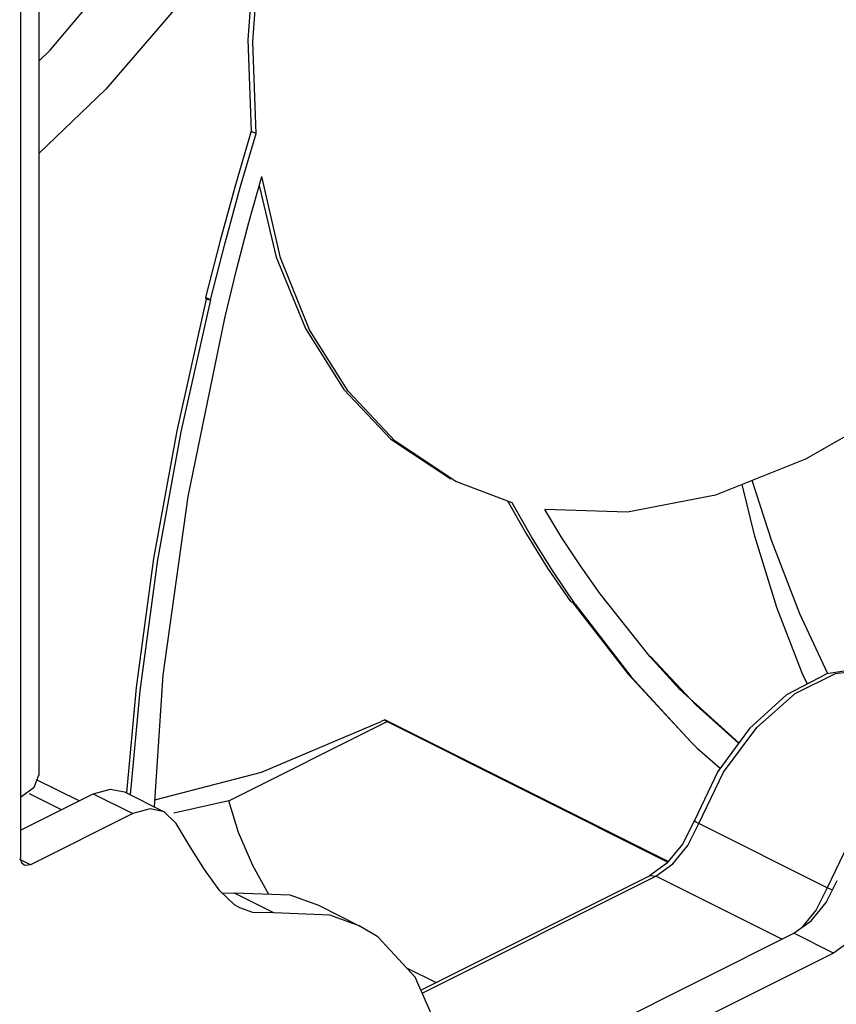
# Paper-space layout '005_EXP_CORICANT_PE_DRAWING_3_1' of a CAD drawing. Header units: millimetres. Extents: x 6 to 413, y 7 to 290.
# Tile 13 of 228: x 198.64 to 200.74, y 48.05 to 50.59. Entities that reach past the tile are written whole.
import ezdxf

# ---------------------------------------------------------------- set-up
doc = ezdxf.new("R2010")
doc.units = ezdxf.units.MM
doc.header["$LTSCALE"] = 23.1
for name, color, linetype in [('000_FAN_TRAY_L_R_SUB_AL_BL18', 7, 'CONTINUOUS'), ('FAN_TRAY_L_R_MP_BL13', 7, 'CONTINUOUS'), ('PF40281BX_Q600_S99_062819_BL17', 7, 'CONTINUOUS')]:
    doc.layers.add(name, color=color, linetype=linetype)

# ---------------------------------------------------------------- blocks, each defined once
blk = doc.blocks.new('FAN_TRAY_L_R_MP_BL13', base_point=(211.5998, 55.8142))
at = {"layer": 'FAN_TRAY_L_R_MP_BL13', "color": 3, "linetype": 'Continuous'}
for p, q in [((198.687, 52.4894), (198.687, 48.6391)), ((198.6396, 52.4321), (198.6396, 48.4259)), ((198.929, 48.5394), (198.665, 48.4075)), ((199.041, 48.5136), (199.0095, 48.5445)), ((198.643, 48.412), (198.6396, 48.4259)), ((198.649, 48.4065), (198.643, 48.412)), ((199.1915, 48.304), (199.1536, 48.34)), ((199.2046, 48.2966), (199.1915, 48.304)), ((199.4366, 48.2778), (199.2927, 48.2834)), ((199.513, 48.2504), (199.4366, 48.2778)), ((200.7355, 48.18), (200.0001, 47.8123))]:
    blk.add_line(p, q, dxfattribs=at)
at = {"layer": 'FAN_TRAY_L_R_MP_BL13', "color": 7, "linetype": 'Continuous'}
for p, q in [((198.6396, 48.4966), (198.8271, 48.5903)), ((198.8271, 48.5903), (198.929, 48.5394)), ((198.9076, 48.5954), (199.0095, 48.5445)), ((198.665, 48.4075), (198.6373, 48.4213)), ((199.1587, 48.3351), (199.1909, 48.3343)), ((199.3348, 48.3288), (199.1909, 48.3343)), ((199.2927, 48.2834), (199.1909, 48.3343)), ((199.4112, 48.3013), (199.3348, 48.3288)), ((199.4112, 48.3014), (199.513, 48.2505)), ((199.8983, 47.8633), (200.6337, 48.231)), ((200.7355, 48.18), (200.6337, 48.231))]:
    blk.add_line(p, q, dxfattribs=at)
at = {"layer": 'FAN_TRAY_L_R_MP_BL13', "color": 3, "linetype": 'Continuous'}
for points in [[(198.6396, 48.5818), (198.6747, 48.6081), (198.687, 48.6391)], [(199.0095, 48.5445), (198.9737, 48.5518), (198.929, 48.5394)], [(199.1536, 48.34), (199.1141, 48.3955), (199.0766, 48.4534), (199.041, 48.5136)], [(198.665, 48.4075), (198.6523, 48.4053), (198.649, 48.4065)], [(199.2927, 48.2834), (199.2388, 48.2848), (199.2046, 48.2966)], [(200.8184, 48.259), (200.7797, 48.2118), (200.7355, 48.18)], [(199.7203, 47.9735), (199.657, 48.1181), (199.5605, 48.2216), (199.513, 48.2504)]]:
    blk.add_lwpolyline(points, dxfattribs=at)
at = {"layer": 'FAN_TRAY_L_R_MP_BL13', "color": 7, "linetype": 'Continuous'}
for points in [[(198.8271, 48.5903), (198.8718, 48.6028), (198.9077, 48.5954)], [(200.6337, 48.231), (200.6779, 48.2627), (200.7165, 48.3099), (200.7449, 48.3666)]]:
    blk.add_lwpolyline(points, dxfattribs=at)
blk = doc.blocks.new('PF40281BX_Q600_S99_062819_BL17', base_point=(198.8814, 52.6431))
at = {"layer": 'PF40281BX_Q600_S99_062819_BL17', "color": 7, "linetype": 'Continuous'}
for p, q in [((199.2341, 50.2996), (199.2468, 50.2933)), ((199.2281, 50.0638), (199.2612, 50.1825)), ((199.1295, 49.8643), (199.1167, 49.8707)), ((199.1167, 49.8707), (199.1179, 49.8666)), ((199.1179, 49.8666), (199.1295, 49.8643)), ((199.9067, 49.3415), (199.7616, 49.3964)), ((200.263, 48.9437), (200.1343, 49.1063)), ((200.0699, 49.0799), (200.0572, 49.0863)), ((198.9379, 48.865), (198.9123, 48.5931)), ((198.9473, 48.8562), (198.9222, 48.5882)), ((199.1768, 48.5729), (199.5845, 48.7767)), ((199.5786, 48.7816), (199.5696, 48.7771)), ((200.3097, 48.4161), (199.5786, 48.7817)), ((199.5786, 48.7816), (199.5845, 48.7767)), ((199.5845, 48.7767), (200.3085, 48.4147)), ((200.3676, 48.7248), (200.3844, 48.7084)), ((200.3844, 48.7084), (200.4433, 48.6563)), ((199.1768, 48.5729), (199.0349, 48.5403)), ((199.6349, 48.1419), (199.7109, 48.1038))]:
    blk.add_line(p, q, dxfattribs=at)
for points in [[(199.56, 51.7834), (199.4533, 51.5555), (199.3585, 51.2981), (199.288, 51.0389), (199.2434, 50.7829), (199.2253, 50.5349), (199.2341, 50.2996)], [(199.2468, 50.2933), (199.238, 50.5298), (199.2564, 50.779), (199.3016, 51.0364), (199.3728, 51.2968), (199.4686, 51.5554)], [(198.687, 50.4799), (198.7158, 50.5082), (199.0082, 50.8563), (199.2755, 51.2385), (199.4428, 51.527)], [(199.2649, 50.9064), (199.1634, 50.7625), (198.8597, 50.4076), (198.687, 50.2424)], [(199.2341, 50.2996), (199.1933, 50.1609), (199.1542, 50.0179), (199.1167, 49.8707)], [(199.1295, 49.8643), (199.1669, 50.0116), (199.2061, 50.1546), (199.2468, 50.2933)], [(199.7616, 49.3964), (199.6056, 49.5001), (199.484, 49.6289), (199.3848, 49.7877), (199.3101, 49.9734), (199.2612, 50.1825)], [(199.2549, 50.1599), (199.2989, 49.9749), (199.3738, 49.7907), (199.4729, 49.6331), (199.5942, 49.5053), (199.7489, 49.4027)], [(199.1659, 49.8173), (199.1964, 49.9422), (199.2281, 50.0638)], [(199.1179, 49.8666), (199.0422, 49.5267), (198.9827, 49.1979), (198.9379, 48.865)], [(199.1295, 49.8643), (199.0532, 49.5246), (198.993, 49.1944), (198.9473, 48.8562)], [(198.9847, 48.5569), (199.0074, 48.897), (199.0714, 49.3578), (199.1659, 49.8173)], [(201.1363, 49.7891), (200.982, 49.6572), (200.8237, 49.5449), (200.6633, 49.4537)], [(200.6633, 49.4537), (200.431, 49.3608), (200.2048, 49.3172), (199.9909, 49.3238)], [(200.721, 48.9004), (200.6491, 49.0544), (200.5764, 49.2426), (200.5261, 49.3989)], [(200.6686, 48.8741), (200.6568, 48.8977), (200.5898, 49.0711), (200.5331, 49.2552), (200.4998, 49.3883)], [(199.8951, 49.3459), (199.9441, 49.2602), (199.9985, 49.1729), (200.0572, 49.0863)], [(200.0699, 49.0799), (200.0112, 49.1665), (199.9568, 49.2538), (199.9067, 49.3415)], [(200.1343, 49.1063), (200.0831, 49.1786), (200.0353, 49.2511), (199.9909, 49.3238)], [(200.0632, 49.0832), (200.2059, 48.8991), (200.3686, 48.7237)], [(200.0699, 49.0799), (200.2143, 48.892), (200.3676, 48.7248)], [(200.4916, 48.7223), (200.3385, 48.8609), (200.263, 48.9437)], [(200.4906, 48.721), (200.3815, 48.819), (200.2639, 48.9446)], [(198.9859, 48.5747), (199.2606, 48.6468), (199.5696, 48.7771)], [(199.2796, 48.3309), (199.2384, 48.4059), (199.2013, 48.4907), (199.1768, 48.5729)]]:
    blk.add_lwpolyline(points, dxfattribs=at)
blk = doc.blocks.new('000_FAN_TRAY_L_R_SUB_AL_BL18', base_point=(211.2732, 54.3192))
at = {"layer": '000_FAN_TRAY_L_R_SUB_AL_BL18', "color": 7, "linetype": 'Continuous'}
for p, q in [((200.3885, 48.5136), (200.4523, 48.6461)), ((198.7907, 48.5721), (198.681, 48.627)), ((198.7454, 48.5494), (198.6629, 48.5907)), ((200.377, 48.5221), (200.3463, 48.4607)), ((200.3602, 48.4569), (200.3885, 48.5136)), ((200.7195, 48.3482), (200.3885, 48.5136)), ((200.7832, 48.4806), (200.7195, 48.3482)), ((200.3463, 48.4607), (200.3052, 48.4107)), ((200.3215, 48.4097), (200.3602, 48.4569)), ((200.3052, 48.4107), (200.2612, 48.379)), ((200.2773, 48.378), (200.3215, 48.4097)), ((199.6718, 48.0843), (200.2612, 48.379)), ((199.6751, 48.0768), (200.2773, 48.378)), ((200.6025, 48.2154), (200.2773, 48.378)), ((200.7195, 48.3482), (200.6911, 48.2914)), ((200.734, 48.3418), (200.7195, 48.3482)), ((200.6911, 48.2914), (200.6527, 48.2446))]:
    blk.add_line(p, q, dxfattribs=at)
for points in [[(200.9061, 48.8937), (200.8183, 48.9157), (200.718, 48.9), (200.6148, 48.846), (200.5188, 48.7594)], [(200.7408, 48.901), (200.84, 48.9126), (200.9061, 48.8937)], [(200.4523, 48.6461), (200.5376, 48.7614), (200.6368, 48.849), (200.7408, 48.901)], [(200.5188, 48.7594), (200.4375, 48.6484), (200.377, 48.5221)], [(200.377, 48.5221), (200.3788, 48.5194), (200.3885, 48.5136)], [(200.2612, 48.379), (200.2646, 48.3802), (200.2773, 48.378)]]:
    blk.add_lwpolyline(points, dxfattribs=at)

psp = doc.layouts.new('005_EXP_CORICANT_PE_DRAWING_3_1')

# ---------------------------------------------------------------- block references
at = {"layer": '000_FAN_TRAY_L_R_SUB_AL_BL18'}
psp.add_blockref('000_FAN_TRAY_L_R_SUB_AL_BL18', (211.2732, 54.3192), dxfattribs=at)
at = {"layer": 'FAN_TRAY_L_R_MP_BL13'}
psp.add_blockref('FAN_TRAY_L_R_MP_BL13', (211.5998, 55.8142), dxfattribs=at)
at = {"layer": 'PF40281BX_Q600_S99_062819_BL17'}
psp.add_blockref('PF40281BX_Q600_S99_062819_BL17', (198.8814, 52.6431), dxfattribs=at)

doc.saveas('drawing.dxf')
